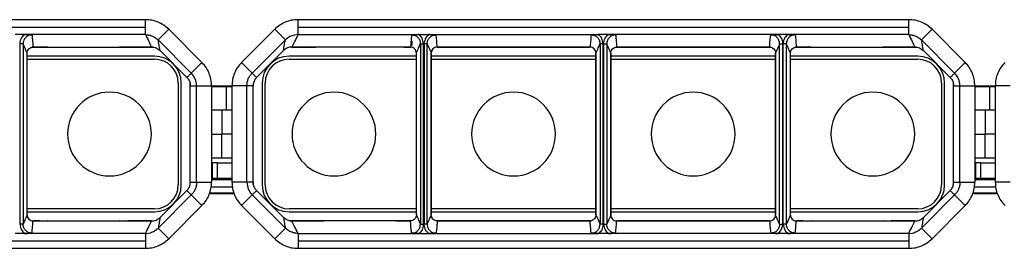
# Model space of a CAD drawing. Header units: millimetres. Extents: x -724 to 2929, y 427 to 799.
# Tile 27 of 48: x 327 to 491, y 761 to 799. Entities that reach past the tile are written whole.
import ezdxf

# ---------------------------------------------------------------- set-up
doc = ezdxf.new("R2010")
doc.units = ezdxf.units.MM

# ---------------------------------------------------------------- blocks, each defined once
blk = doc.blocks.new('Drawing View1')
at = {"color": 7, "linetype": 'Continuous', "lineweight": 25}
for p, q in [((373.07, 31.04), (271.06, 31.04)), ((271.06, 29.79), (373.07, 29.79)), ((373.07, 29.79), (373.07, 31.04)), ((373.07, 28.54), (373.07, 29.79)), ((500.57, 31.04), (398.56, 31.04)), ((398.56, 29.79), (398.56, 31.04)), ((398.56, 28.54), (398.56, 29.79)), ((398.56, 29.79), (500.57, 29.79)), ((500.57, 29.79), (500.57, 31.04)), ((500.57, 28.54), (500.57, 29.79)), ((352.83, 28.54), (351.3, 28.54)), ((373.07, 28.54), (352.83, 28.54)), ((375.19, 27.66), (376.96, 29.43)), ((376.96, 29.43), (382.5, 23.89)), ((394.67, 29.43), (389.13, 23.89)), ((396.44, 27.66), (394.67, 29.43)), ((397.97, 28.48), (397.73, 28.42)), ((398.56, 28.54), (397.97, 28.48)), ((398.56, 28.54), (418.8, 28.54)), ((418.8, 28.54), (420.33, 28.54)), ((420.33, 28.54), (448.8, 28.54)), ((450.33, 28.54), (448.8, 28.54)), ((478.8, 28.54), (450.33, 28.54)), ((480.33, 28.54), (478.8, 28.54)), ((500.57, 28.54), (480.33, 28.54)), ((502.69, 27.66), (504.46, 29.43)), ((504.46, 29.43), (510, 23.89)), ((352.12, -3.13), (352.12, 27.01)), ((352.62, 27.01), (352.12, 27.01)), ((352.62, 27.01), (352.62, -3.13)), ((356.73, 26.44), (354.17, 26.44)), ((354.3, 26.47), (355.4, 26.47)), ((354.3, 26.47), (355.4, 26.47)), ((354.3, 26.47), (354.3, 26.47)), ((355.4, 26.47), (355.4, 26.47)), ((356.73, 26.45), (356.73, 26.44)), ((356.75, 26.44), (368.76, 26.44)), ((368.78, 26.44), (368.82, 26.45)), ((374.37, 26.44), (368.79, 26.44)), ((370.12, 26.47), (374.09, 26.47)), ((370.12, 26.47), (374.09, 26.47)), ((370.12, 26.47), (370.12, 26.47)), ((374.09, 26.47), (374.09, 26.47)), ((380.73, 22.12), (375.19, 27.66)), ((390.9, 22.12), (396.44, 27.66)), ((402.84, 26.44), (397.26, 26.44)), ((397.54, 26.47), (401.51, 26.47)), ((401.51, 26.47), (397.54, 26.47)), ((397.54, 26.47), (397.54, 26.47)), ((401.51, 26.47), (401.51, 26.47)), ((414.87, 26.44), (402.86, 26.44)), ((414.9, 26.45), (414.9, 26.44)), ((417.46, 26.44), (414.9, 26.44)), ((416.23, 26.47), (417.32, 26.47)), ((417.32, 26.47), (416.23, 26.47)), ((416.23, 26.47), (416.23, 26.47)), ((417.32, 26.47), (417.32, 26.47)), ((417.56, 27.44), (417.56, 26.71)), ((419, 27.01), (419.5, 27.01)), ((419, 27.01), (419, -3.13)), ((419.5, -3.13), (419.5, 27.01)), ((419.62, 27.01), (419.62, -3.13)), ((420.12, 27.01), (419.62, 27.01)), ((420.12, -3.13), (420.12, 27.01)), ((447.46, 26.44), (421.67, 26.44)), ((421.8, 26.47), (447.32, 26.47)), ((447.32, 26.47), (421.8, 26.47)), ((421.8, 26.47), (421.8, 26.47)), ((439.56, 26.47), (439.56, 26.44)), ((447.32, 26.47), (447.32, 26.47)), ((449.5, 27.01), (449, 27.01)), ((449, 27.01), (449, -3.13)), ((449.5, -3.13), (449.5, 27.01)), ((449.62, -3.13), (449.62, 27.01)), ((449.62, 27.01), (450.12, 27.01)), ((450.12, 27.01), (450.12, -3.13)), ((477.46, 26.44), (451.67, 26.44)), ((451.8, 26.47), (477.32, 26.47)), ((451.8, 26.47), (477.32, 26.47)), ((451.8, 26.47), (451.8, 26.47)), ((459.56, 26.47), (459.56, 26.44)), ((460.36, 26.44), (460.36, 26.47)), ((462.92, 26.44), (462.92, 26.47)), ((477.32, 26.47), (477.32, 26.47)), ((479, 27.01), (479.5, 27.01)), ((479, -3.13), (479, 27.01)), ((479.5, 27.01), (479.5, -3.13)), ((479.62, -3.13), (479.62, 27.01)), ((480.12, 27.01), (479.62, 27.01)), ((480.12, 27.01), (480.12, -3.13)), ((484.23, 26.44), (481.67, 26.44)), ((481.8, 26.47), (482.9, 26.47)), ((481.8, 26.47), (482.9, 26.47)), ((481.8, 26.47), (481.8, 26.47)), ((482.9, 26.47), (482.9, 26.47)), ((484.23, 26.45), (484.23, 26.44)), ((484.25, 26.44), (496.26, 26.44)), ((496.28, 26.44), (496.32, 26.45)), ((501.87, 26.44), (496.29, 26.44)), ((497.62, 26.47), (501.59, 26.47)), ((497.62, 26.47), (501.59, 26.47)), ((497.62, 26.47), (497.62, 26.47)), ((501.59, 26.47), (501.59, 26.47)), ((508.23, 22.12), (502.69, 27.66)), ((353.31, -1.58), (353.31, 25.47)), ((374.56, 24.94), (353.31, 24.94)), ((375.51, 25.88), (379.99, 21.4)), ((375.51, 25.88), (379.99, 21.4)), ((375.51, 25.88), (375.51, 25.88)), ((391.64, 21.4), (396.12, 25.88)), ((396.12, 25.88), (391.64, 21.4)), ((396.12, 25.88), (396.12, 25.88)), ((418.32, 24.94), (397.06, 24.94)), ((418.32, -1.58), (418.32, 25.47)), ((420.8, 25.47), (420.81, 25.47)), ((420.81, 25.47), (420.81, -1.58)), ((420.81, 25.47), (420.81, 25.47)), ((420.81, -1.58), (420.81, 25.47)), ((448.32, 24.94), (420.81, 24.94)), ((448.32, -1.58), (448.32, 25.47)), ((448.32, 25.47), (448.32, 25.47)), ((448.32, 25.47), (448.32, -1.58)), ((450.81, -1.58), (450.81, 25.47)), ((450.81, 25.47), (450.81, 25.47)), ((450.81, 25.47), (450.81, -1.58)), ((478.32, 24.94), (450.81, 24.94)), ((478.32, 25.47), (478.32, -1.58)), ((478.32, 25.47), (478.32, 25.47)), ((478.32, 25.47), (478.32, 25.47)), ((478.32, -1.58), (478.32, 25.47)), ((480.81, -1.58), (480.81, 25.47)), ((502.06, 24.94), (480.81, 24.94)), ((503.01, 25.88), (507.49, 21.4)), ((503.01, 25.88), (507.49, 21.4)), ((503.01, 25.88), (503.01, 25.88)), ((353.31, 24.44), (374.56, 24.44)), ((380.73, 22.12), (382.5, 23.89)), ((390.9, 22.12), (389.13, 23.89)), ((397.06, 24.44), (418.32, 24.44)), ((420.81, 24.44), (448.32, 24.44)), ((450.81, 24.44), (478.32, 24.44)), ((480.81, 24.44), (502.06, 24.44)), ((508.23, 22.12), (510, 23.89)), ((379.99, 21.4), (379.99, 21.4)), ((380.73, 22.12), (380.73, 22.12)), ((390.9, 22.12), (390.9, 22.12)), ((391.64, 21.4), (391.64, 21.4)), ((507.49, 21.4), (507.49, 21.4)), ((508.23, 22.12), (508.23, 22.12)), ((378.56, 20.44), (378.56, 3.44)), ((379.06, 3.44), (379.06, 20.44)), ((380.56, 19.98), (380.56, 20.44)), ((380.56, 3.91), (380.56, 19.98)), ((381.61, 20), (384.11, 20)), ((381.61, 3.89), (381.61, 20)), ((381.61, 20), (381.61, 20)), ((384.11, 20), (384.11, 3.89)), ((386.51, 19.94), (384.11, 19.94)), ((386.54, 19.81), (384.11, 19.81)), ((386.54, 19.81), (386.51, 19.94)), ((387.52, 19.94), (386.51, 19.94)), ((386.54, 19.81), (386.54, 15.94)), ((387.52, 19.81), (386.54, 19.81)), ((390.02, 20), (387.52, 20)), ((387.52, 20), (387.52, 3.89)), ((390.02, 20), (390.02, 20)), ((390.02, 3.89), (390.02, 20)), ((391.06, 20.44), (391.06, 19.98)), ((391.06, 3.91), (391.06, 19.98)), ((392.56, 20.44), (392.56, 3.44)), ((393.06, 3.44), (393.06, 20.44)), ((506.06, 20.44), (506.06, 3.44)), ((506.56, 3.44), (506.56, 20.44)), ((508.06, 19.98), (508.06, 20.44)), ((508.06, 3.91), (508.06, 19.98)), ((509.11, 20), (511.61, 20)), ((509.11, 3.89), (509.11, 20)), ((509.11, 20), (509.11, 20)), ((511.61, 20), (511.61, 3.89)), ((514.01, 19.94), (511.61, 19.94)), ((514.04, 19.81), (511.61, 19.81)), ((514.04, 19.81), (514.01, 19.94)), ((515.02, 19.94), (514.01, 19.94)), ((514.04, 19.81), (514.04, 15.94)), ((515.02, 19.81), (514.04, 19.81)), ((517.52, 20), (515.02, 20)), ((515.02, 20), (515.02, 3.89)), ((385.81, 15.94), (384.11, 15.94)), ((385.81, 15.94), (385.81, 11.94)), ((387.52, 15.94), (385.81, 15.94)), ((513.31, 15.94), (511.61, 15.94)), ((513.31, 15.94), (513.31, 11.94)), ((515.02, 15.94), (513.31, 15.94)), ((384.11, 11.94), (385.81, 11.94)), ((385.81, 7.94), (385.81, 11.94)), ((387.52, 11.94), (385.81, 11.94)), ((511.61, 11.94), (513.31, 11.94)), ((515.02, 11.94), (513.31, 11.94)), ((513.31, 7.94), (513.31, 11.94)), ((384.11, 7.94), (385.81, 7.94)), ((384.28, 7.14), (384.11, 7.14)), ((384.28, 4.58), (384.28, 7.14)), ((385.03, 7.14), (384.28, 7.14)), ((385.03, 7.14), (385.03, 4.58)), ((385.03, 7.14), (387.52, 7.14)), ((385.81, 7.94), (387.52, 7.94)), ((511.61, 7.94), (513.31, 7.94)), ((511.78, 7.14), (511.61, 7.14)), ((511.78, 4.58), (511.78, 7.14)), ((512.53, 7.14), (511.78, 7.14)), ((512.53, 7.14), (512.53, 4.58)), ((512.53, 7.14), (515.02, 7.14)), ((513.31, 7.94), (515.02, 7.94)), ((380.56, 3.44), (380.56, 3.91)), ((381.61, 3.89), (384.11, 3.89)), ((381.61, 3.89), (381.61, 3.89)), ((384.11, 4.58), (384.28, 4.58)), ((384.11, 4.34), (387.52, 4.34)), ((384.28, 4.58), (385.03, 4.58)), ((385.03, 4.58), (386.39, 4.58)), ((386.39, 4.58), (387.52, 4.58)), ((390.02, 3.89), (387.52, 3.89)), ((390.02, 3.89), (390.02, 3.89)), ((391.06, 3.91), (391.06, 3.44)), ((508.06, 3.44), (508.06, 3.91)), ((509.11, 3.89), (511.61, 3.89)), ((509.11, 3.89), (509.11, 3.89)), ((511.61, 4.58), (511.78, 4.58)), ((511.61, 4.34), (515.02, 4.34)), ((511.78, 4.58), (512.53, 4.58)), ((512.53, 4.58), (513.89, 4.58)), ((513.89, 4.58), (515.02, 4.58)), ((517.52, 3.89), (515.02, 3.89)), ((380.73, 1.77), (375.19, -3.77)), ((379.99, 2.49), (375.51, -2)), ((375.51, -2), (379.99, 2.49)), ((379.99, 2.49), (379.99, 2.49)), ((380.73, 1.77), (382.5, 0)), ((380.73, 1.77), (380.73, 1.77)), ((383.81, 2.14), (384.01, 1.94)), ((383.81, 2.14), (387.81, 2.14)), ((384, 3.14), (387.62, 3.14)), ((387.61, 1.94), (384.01, 1.94)), ((387.61, 1.94), (387.81, 2.14)), ((390.9, 1.77), (389.13, 0)), ((390.9, 1.77), (390.9, 1.77)), ((390.9, 1.77), (396.44, -3.77)), ((396.12, -2), (391.64, 2.49)), ((396.12, -2), (391.64, 2.49)), ((391.64, 2.49), (391.64, 2.49)), ((508.23, 1.77), (502.69, -3.77)), ((507.49, 2.49), (503.01, -2)), ((503.01, -2), (507.49, 2.49)), ((507.49, 2.49), (507.49, 2.49)), ((508.23, 1.77), (510, 0)), ((508.23, 1.77), (508.23, 1.77)), ((511.31, 2.14), (511.51, 1.94)), ((511.31, 2.14), (515.31, 2.14)), ((511.5, 3.14), (515.12, 3.14)), ((515.11, 1.94), (511.51, 1.94)), ((515.11, 1.94), (515.31, 2.14)), ((374.56, -0.56), (353.31, -0.56)), ((353.31, -1.06), (374.56, -1.06)), ((376.96, -5.54), (382.5, 0)), ((394.67, -5.54), (389.13, 0)), ((418.32, -0.56), (397.06, -0.56)), ((397.06, -1.06), (418.32, -1.06)), ((420.8, -1.58), (420.81, -1.58)), ((448.32, -0.56), (420.81, -0.56)), ((420.81, -1.06), (448.32, -1.06)), ((420.81, -1.58), (420.81, -1.58)), ((448.32, -1.58), (448.32, -1.58)), ((478.32, -0.56), (450.81, -0.56)), ((450.81, -1.06), (478.32, -1.06)), ((450.81, -1.58), (450.81, -1.58)), ((478.32, -1.58), (478.32, -1.58)), ((478.32, -1.58), (478.32, -1.58)), ((502.06, -0.56), (480.81, -0.56)), ((480.81, -1.06), (502.06, -1.06)), ((504.46, -5.54), (510, 0)), ((352.62, -3.13), (352.12, -3.13)), ((354.17, -2.56), (356.73, -2.56)), ((355.4, -2.58), (354.3, -2.58)), ((354.3, -2.58), (355.4, -2.58)), ((354.3, -2.58), (354.3, -2.58)), ((355.4, -2.58), (355.4, -2.58)), ((356.73, -2.56), (356.73, -2.56)), ((356.75, -2.56), (368.76, -2.56)), ((368.79, -2.56), (374.37, -2.56)), ((374.09, -2.58), (370.12, -2.58)), ((370.12, -2.58), (374.09, -2.58)), ((370.12, -2.58), (370.12, -2.58)), ((374.09, -2.58), (374.09, -2.58)), ((375.51, -2), (375.51, -2)), ((396.12, -2), (396.12, -2)), ((397.26, -2.56), (402.84, -2.56)), ((401.51, -2.58), (397.54, -2.58)), ((401.51, -2.58), (397.54, -2.58)), ((397.54, -2.58), (397.54, -2.58)), ((401.51, -2.58), (401.51, -2.58)), ((402.85, -2.56), (402.81, -2.56)), ((414.87, -2.56), (402.86, -2.56)), ((414.9, -2.56), (414.9, -2.56)), ((414.9, -2.56), (417.46, -2.56)), ((417.32, -2.58), (416.23, -2.58)), ((417.32, -2.58), (416.23, -2.58)), ((416.23, -2.58), (416.23, -2.58)), ((417.32, -2.58), (417.32, -2.58)), ((419, -3.13), (419.5, -3.13)), ((420.12, -3.13), (419.62, -3.13)), ((421.67, -2.56), (447.46, -2.56)), ((447.32, -2.58), (421.8, -2.58)), ((447.32, -2.58), (421.8, -2.58)), ((421.8, -2.58), (421.8, -2.58)), ((439.56, -2.56), (439.56, -2.58)), ((447.32, -2.58), (447.32, -2.58)), ((449.5, -3.13), (449, -3.13)), ((449.62, -3.13), (450.12, -3.13)), ((451.67, -2.56), (477.46, -2.56)), ((477.32, -2.58), (451.8, -2.58)), ((451.8, -2.58), (477.32, -2.58)), ((451.8, -2.58), (451.8, -2.58)), ((459.56, -2.56), (459.56, -2.58)), ((477.32, -2.58), (477.32, -2.58)), ((479, -3.13), (479.5, -3.13)), ((480.12, -3.13), (479.62, -3.13)), ((481.67, -2.56), (484.23, -2.56)), ((482.9, -2.58), (481.8, -2.58)), ((481.8, -2.58), (482.9, -2.58)), ((481.8, -2.58), (481.8, -2.58)), ((482.9, -2.58), (482.9, -2.58)), ((484.23, -2.56), (484.23, -2.56)), ((484.25, -2.56), (496.26, -2.56)), ((496.29, -2.56), (501.87, -2.56)), ((501.59, -2.58), (497.62, -2.58)), ((497.62, -2.58), (501.59, -2.58)), ((497.62, -2.58), (497.62, -2.58)), ((501.59, -2.58), (501.59, -2.58)), ((503.01, -2), (503.01, -2)), ((352.83, -4.65), (351.3, -4.65)), ((373.07, -4.65), (352.83, -4.65)), ((373.07, -4.65), (373.66, -4.6)), ((373.07, -4.65), (373.07, -5.9)), ((373.66, -4.6), (373.9, -4.54)), ((375.19, -3.77), (376.96, -5.54)), ((396.44, -3.77), (394.67, -5.54)), ((398.56, -4.65), (398.56, -5.9)), ((398.56, -4.65), (418.8, -4.65)), ((418.8, -4.65), (420.33, -4.65)), ((420.33, -4.65), (448.8, -4.65)), ((450.33, -4.65), (448.8, -4.65)), ((478.8, -4.65), (450.33, -4.65)), ((480.33, -4.65), (478.8, -4.65)), ((500.57, -4.65), (480.33, -4.65)), ((500.57, -4.65), (501.16, -4.6)), ((500.57, -4.65), (500.57, -5.9)), ((501.16, -4.6), (501.4, -4.54)), ((502.69, -3.77), (504.46, -5.54)), ((271.06, -5.9), (373.07, -5.9)), ((373.07, -5.9), (373.07, -7.15)), ((398.56, -5.9), (500.57, -5.9)), ((398.56, -5.9), (398.56, -7.15)), ((500.57, -5.9), (500.57, -7.15)), ((271.06, -7.15), (373.07, -7.15)), ((398.56, -7.15), (500.57, -7.15))]:
    blk.add_line(p, q, dxfattribs=at)
for centre, radius, start, end in [((374.56, 20.44), 4.5, 0, 90), ((397.06, 20.44), 4.5, 90, 180), ((502.06, 20.44), 4.5, 0, 90), ((374.56, 20.44), 4, 0, 90), ((397.06, 20.44), 4, 90, 180), ((502.06, 20.44), 4, 0, 90), ((367.06, 11.94), 7, 90, 270), ((367.06, 11.94), 7, 270, 90), ((404.56, 11.94), 7, 90, 270), ((404.56, 11.94), 7, 270, 90), ((434.56, 11.94), 7, 90, 270), ((434.56, 11.94), 7, 270, 90), ((464.56, 11.94), 7, 90, 270), ((464.56, 11.94), 7, 270, 90), ((494.56, 11.94), 7, 90, 270), ((494.56, 11.94), 7, 270, 90), ((374.56, 3.44), 4.5, 270, 0), ((374.56, 3.44), 4, 270, 0), ((397.06, 3.44), 4.5, 180, 270), ((397.06, 3.44), 4, 180, 270), ((502.06, 3.44), 4.5, 270, 0), ((502.06, 3.44), 4, 270, 0)]:
    blk.add_arc(centre, radius, start, end, dxfattribs=at)
for points, knots in [([(376.96, 29.43), (376.69, 29.67), (376.15, 30.15), (375.19, 30.65), (374.15, 30.98), (373.43, 31.02), (373.07, 31.04)], [0, 0, 0, 0, 0.249397, 0.499578, 0.748601, 1, 1, 1, 1]), ([(398.56, 31.04), (398.2, 31.02), (397.47, 30.98), (396.44, 30.65), (395.48, 30.15), (394.94, 29.67), (394.67, 29.43)], [0, 0, 0, 0, 0.251399, 0.500422, 0.750603, 1, 1, 1, 1]), ([(504.46, 29.43), (504.19, 29.67), (503.65, 30.15), (502.69, 30.65), (501.65, 30.98), (500.93, 31.02), (500.57, 31.04)], [0, 0, 0, 0, 0.249397, 0.499578, 0.748601, 1, 1, 1, 1]), ([(352.12, 27.01), (352.17, 27.34), (352.24, 27.93), (352.65, 28.35), (352.83, 28.54)], [0, 0, 0, 0, 0.558502, 1, 1, 1, 1]), ([(354.12, 28.51), (353.93, 28.49), (353.53, 28.45), (353.04, 28.1), (352.69, 27.6), (352.65, 27.21), (352.62, 27.01)], [0, 0, 0, 0, 0.2502947, 0.499953, 0.7498118, 1, 1, 1, 1]), ([(352.83, 28.54), (353.06, 28.54), (353.52, 28.53), (353.92, 28.52), (354.12, 28.51)], [0, 0, 0, 0, 0.49952, 1, 1, 1, 1]), ([(354.12, 28.51), (354.15, 28.13), (354.2, 27.45), (354.27, 26.77), (354.3, 26.47)], [0, 0, 0, 0, 0.5600044, 1, 1, 1, 1]), ([(373.07, 28.54), (373.17, 28.54), (373.37, 28.53), (373.56, 28.5), (373.66, 28.48)], [0, 0, 0, 0, 0.501386, 1, 1, 1, 1]), ([(373.07, 28.54), (373.27, 28.15), (373.61, 27.46), (373.95, 26.77), (374.09, 26.47)], [0, 0, 0, 0, 0.560002, 1, 1, 1, 1]), ([(373.66, 28.48), (373.71, 28.47), (373.79, 28.45), (373.86, 28.43), (373.9, 28.42)], [0, 0, 0, 0, 0.583867, 1, 1, 1, 1]), ([(373.9, 28.42), (374.14, 28.34), (374.62, 28.16), (375, 27.83), (375.19, 27.66)], [0, 0, 0, 0, 0.498624, 1, 1, 1, 1]), ([(397.73, 28.42), (397.49, 28.34), (397.01, 28.16), (396.63, 27.83), (396.44, 27.66)], [0, 0, 0, 0, 0.498624, 1, 1, 1, 1]), ([(398.56, 28.54), (398.36, 28.15), (398.02, 27.46), (397.68, 26.77), (397.54, 26.47)], [0, 0, 0, 0, 0.560002, 1, 1, 1, 1]), ([(417.51, 28.51), (417.48, 28.13), (417.43, 27.45), (417.36, 26.77), (417.32, 26.47)], [0, 0, 0, 0, 0.5600044, 1, 1, 1, 1]), ([(418.8, 28.54), (418.57, 28.54), (418.11, 28.53), (417.71, 28.52), (417.51, 28.51)], [0, 0, 0, 0, 0.49952, 1, 1, 1, 1]), ([(417.51, 28.51), (417.7, 28.49), (418.1, 28.45), (418.59, 28.1), (418.94, 27.6), (418.98, 27.21), (419, 27.01)], [0, 0, 0, 0, 0.250295, 0.499953, 0.749812, 1, 1, 1, 1]), ([(419.5, 27.01), (419.46, 27.34), (419.39, 27.93), (418.98, 28.35), (418.8, 28.54)], [0, 0, 0, 0, 0.558502, 1, 1, 1, 1]), ([(420.33, 28.54), (420.11, 28.29), (419.71, 27.86), (419.65, 27.27), (419.62, 27.01)], [0, 0, 0, 0, 0.559408, 1, 1, 1, 1]), ([(420.12, 27.01), (420.15, 27.21), (420.19, 27.6), (420.54, 28.1), (421.03, 28.45), (421.43, 28.49), (421.62, 28.51)], [0, 0, 0, 0, 0.2501882, 0.500047, 0.7497053, 1, 1, 1, 1]), ([(421.62, 28.51), (421.42, 28.52), (421.02, 28.53), (420.56, 28.54), (420.33, 28.54)], [0, 0, 0, 0, 0.4997069, 1, 1, 1, 1]), ([(421.8, 26.47), (421.78, 26.85), (421.73, 27.53), (421.66, 28.21), (421.62, 28.51)], [0, 0, 0, 0, 0.560004, 1, 1, 1, 1]), ([(447.51, 28.51), (447.48, 28.13), (447.43, 27.45), (447.36, 26.77), (447.32, 26.47)], [0, 0, 0, 0, 0.560004, 1, 1, 1, 1]), ([(448.8, 28.54), (448.57, 28.54), (448.11, 28.53), (447.71, 28.52), (447.51, 28.51)], [0, 0, 0, 0, 0.49952, 1, 1, 1, 1]), ([(447.51, 28.51), (447.7, 28.49), (448.1, 28.45), (448.59, 28.1), (448.94, 27.6), (448.98, 27.21), (449, 27.01)], [0, 0, 0, 0, 0.250295, 0.499953, 0.749812, 1, 1, 1, 1]), ([(449.5, 27.01), (449.46, 27.34), (449.39, 27.93), (448.98, 28.35), (448.8, 28.54)], [0, 0, 0, 0, 0.558502, 1, 1, 1, 1]), ([(449.62, 27.01), (449.67, 27.34), (449.74, 27.93), (450.15, 28.35), (450.33, 28.54)], [0, 0, 0, 0, 0.558502, 1, 1, 1, 1]), ([(451.62, 28.51), (451.43, 28.49), (451.03, 28.45), (450.54, 28.1), (450.19, 27.6), (450.15, 27.21), (450.12, 27.01)], [0, 0, 0, 0, 0.250295, 0.499953, 0.749812, 1, 1, 1, 1]), ([(450.33, 28.54), (450.56, 28.54), (451.02, 28.53), (451.42, 28.52), (451.62, 28.51)], [0, 0, 0, 0, 0.4995203, 1, 1, 1, 1]), ([(451.62, 28.51), (451.65, 28.13), (451.7, 27.45), (451.77, 26.77), (451.8, 26.47)], [0, 0, 0, 0, 0.560004, 1, 1, 1, 1]), ([(477.32, 26.47), (477.35, 26.85), (477.4, 27.53), (477.47, 28.21), (477.51, 28.51)], [0, 0, 0, 0, 0.560004, 1, 1, 1, 1]), ([(477.51, 28.51), (477.71, 28.52), (478.11, 28.53), (478.57, 28.54), (478.8, 28.54)], [0, 0, 0, 0, 0.499707, 1, 1, 1, 1]), ([(479, 27.01), (478.98, 27.21), (478.94, 27.6), (478.59, 28.1), (478.1, 28.45), (477.7, 28.49), (477.51, 28.51)], [0, 0, 0, 0, 0.250188, 0.500047, 0.749705, 1, 1, 1, 1]), ([(478.8, 28.54), (479.02, 28.29), (479.42, 27.86), (479.48, 27.27), (479.5, 27.01)], [0, 0, 0, 0, 0.5594084, 1, 1, 1, 1]), ([(479.62, 27.01), (479.67, 27.34), (479.74, 27.93), (480.15, 28.35), (480.33, 28.54)], [0, 0, 0, 0, 0.558502, 1, 1, 1, 1]), ([(481.62, 28.51), (481.43, 28.49), (481.03, 28.45), (480.54, 28.1), (480.19, 27.6), (480.15, 27.21), (480.12, 27.01)], [0, 0, 0, 0, 0.250295, 0.499953, 0.749812, 1, 1, 1, 1]), ([(480.33, 28.54), (480.56, 28.54), (481.02, 28.53), (481.42, 28.52), (481.62, 28.51)], [0, 0, 0, 0, 0.49952, 1, 1, 1, 1]), ([(481.62, 28.51), (481.65, 28.13), (481.7, 27.45), (481.77, 26.77), (481.8, 26.47)], [0, 0, 0, 0, 0.5600044, 1, 1, 1, 1]), ([(500.57, 28.54), (500.67, 28.54), (500.87, 28.53), (501.06, 28.5), (501.16, 28.48)], [0, 0, 0, 0, 0.501386, 1, 1, 1, 1]), ([(500.57, 28.54), (500.77, 28.15), (501.11, 27.46), (501.45, 26.77), (501.59, 26.47)], [0, 0, 0, 0, 0.560002, 1, 1, 1, 1]), ([(501.16, 28.48), (501.21, 28.47), (501.29, 28.45), (501.36, 28.43), (501.4, 28.42)], [0, 0, 0, 0, 0.583867, 1, 1, 1, 1]), ([(501.4, 28.42), (501.64, 28.34), (502.12, 28.16), (502.5, 27.83), (502.69, 27.66)], [0, 0, 0, 0, 0.498624, 1, 1, 1, 1]), ([(353.31, 25.47), (353.18, 25.75), (352.95, 26.25), (352.72, 26.78), (352.62, 27.01)], [0, 0, 0, 0, 0.560004, 1, 1, 1, 1]), ([(353.31, 25.47), (353.32, 25.6), (353.35, 25.86), (353.58, 26.19), (353.91, 26.43), (354.17, 26.46), (354.3, 26.47)], [0, 0, 0, 0, 0.250388, 0.5003811, 0.75012, 1, 1, 1, 1]), ([(355.4, 26.47), (355.68, 26.47), (356.18, 26.47), (356.58, 26.45), (356.75, 26.44)], [0, 0, 0, 0, 0.559913, 1, 1, 1, 1]), ([(356.75, 26.44), (356.75, 26.44), (356.75, 26.44), (356.74, 26.44), (356.73, 26.44), (356.73, 26.44), (356.73, 26.44)], [0, 0, 0, 0, 0.2881099, 0.5310443, 0.7569593, 1, 1, 1, 1]), ([(368.76, 26.44), (368.99, 26.45), (369.4, 26.47), (369.9, 26.47), (370.12, 26.47)], [0, 0, 0, 0, 0.5600788, 1, 1, 1, 1]), ([(368.78, 26.44), (368.78, 26.44), (368.78, 26.44), (368.77, 26.44), (368.77, 26.44), (368.76, 26.44)], [0, 0, 0, 0, 0.274897, 0.553133, 1, 1, 1, 1]), ([(374.09, 26.47), (374.22, 26.46), (374.49, 26.45), (374.86, 26.33), (375.21, 26.15), (375.41, 25.97), (375.51, 25.88)], [0, 0, 0, 0, 0.2509532, 0.499917, 0.7502248, 1, 1, 1, 1]), ([(375.19, 27.66), (375.19, 27.66), (375.19, 27.66), (375.19, 27.66), (375.19, 27.66)], [0, 0, 0, 0, 0.56, 1, 1, 1, 1]), ([(375.51, 25.88), (375.45, 26.21), (375.36, 26.79), (375.24, 27.39), (375.19, 27.66)], [0, 0, 0, 0, 0.560004, 1, 1, 1, 1]), ([(396.12, 25.88), (396.17, 26.21), (396.27, 26.79), (396.38, 27.39), (396.44, 27.66)], [0, 0, 0, 0, 0.560004, 1, 1, 1, 1]), ([(397.54, 26.47), (397.41, 26.46), (397.14, 26.45), (396.77, 26.33), (396.42, 26.15), (396.22, 25.97), (396.12, 25.88)], [0, 0, 0, 0, 0.250953, 0.499917, 0.750225, 1, 1, 1, 1]), ([(396.44, 27.66), (396.44, 27.66), (396.44, 27.66), (396.44, 27.66), (396.44, 27.66)], [0, 0, 0, 0, 0.56, 1, 1, 1, 1]), ([(402.86, 26.44), (402.64, 26.45), (402.23, 26.47), (401.73, 26.47), (401.51, 26.47)], [0, 0, 0, 0, 0.560079, 1, 1, 1, 1]), ([(402.85, 26.44), (402.85, 26.44), (402.85, 26.44), (402.86, 26.44), (402.86, 26.44), (402.86, 26.44)], [0, 0, 0, 0, 0.274897, 0.553133, 1, 1, 1, 1]), ([(416.23, 26.47), (415.95, 26.47), (415.45, 26.47), (415.05, 26.45), (414.87, 26.44)], [0, 0, 0, 0, 0.5599131, 1, 1, 1, 1]), ([(414.87, 26.44), (414.88, 26.44), (414.88, 26.44), (414.89, 26.44), (414.89, 26.44), (414.9, 26.44), (414.9, 26.44)], [0, 0, 0, 0, 0.28811, 0.531044, 0.756959, 1, 1, 1, 1]), ([(418.32, 25.47), (418.31, 25.6), (418.28, 25.86), (418.05, 26.19), (417.72, 26.43), (417.46, 26.46), (417.32, 26.47)], [0, 0, 0, 0, 0.250388, 0.500381, 0.75012, 1, 1, 1, 1]), ([(418.32, 25.47), (418.45, 25.75), (418.68, 26.25), (418.9, 26.78), (419, 27.01)], [0, 0, 0, 0, 0.560004, 1, 1, 1, 1]), ([(420.12, 27.01), (420.25, 26.73), (420.48, 26.23), (420.71, 25.7), (420.81, 25.47)], [0, 0, 0, 0, 0.560005, 1, 1, 1, 1]), ([(421.8, 26.47), (421.67, 26.46), (421.41, 26.43), (421.08, 26.19), (420.85, 25.86), (420.82, 25.6), (420.81, 25.47)], [0, 0, 0, 0, 0.250419, 0.499979, 0.749793, 1, 1, 1, 1]), ([(448.32, 25.47), (448.31, 25.6), (448.28, 25.86), (448.05, 26.19), (447.72, 26.43), (447.46, 26.46), (447.32, 26.47)], [0, 0, 0, 0, 0.250769, 0.500473, 0.750141, 1, 1, 1, 1]), ([(448.32, 25.47), (448.45, 25.75), (448.68, 26.25), (448.9, 26.78), (449, 27.01)], [0, 0, 0, 0, 0.560004, 1, 1, 1, 1]), ([(450.81, 25.47), (450.68, 25.75), (450.45, 26.25), (450.22, 26.78), (450.12, 27.01)], [0, 0, 0, 0, 0.560004, 1, 1, 1, 1]), ([(450.81, 25.47), (450.82, 25.6), (450.85, 25.86), (451.08, 26.19), (451.41, 26.43), (451.67, 26.46), (451.8, 26.47)], [0, 0, 0, 0, 0.250769, 0.500473, 0.750141, 1, 1, 1, 1]), ([(477.32, 26.47), (477.46, 26.46), (477.72, 26.43), (478.05, 26.19), (478.28, 25.86), (478.31, 25.6), (478.32, 25.47)], [0, 0, 0, 0, 0.250419, 0.499979, 0.749793, 1, 1, 1, 1]), ([(479, 27.01), (478.88, 26.73), (478.65, 26.23), (478.42, 25.7), (478.32, 25.47)], [0, 0, 0, 0, 0.560005, 1, 1, 1, 1]), ([(480.81, 25.47), (480.68, 25.75), (480.45, 26.25), (480.22, 26.78), (480.12, 27.01)], [0, 0, 0, 0, 0.560004, 1, 1, 1, 1]), ([(480.81, 25.47), (480.82, 25.6), (480.85, 25.86), (481.08, 26.19), (481.41, 26.43), (481.67, 26.46), (481.8, 26.47)], [0, 0, 0, 0, 0.250388, 0.500381, 0.75012, 1, 1, 1, 1]), ([(482.9, 26.47), (483.18, 26.47), (483.68, 26.47), (484.08, 26.45), (484.25, 26.44)], [0, 0, 0, 0, 0.559913, 1, 1, 1, 1]), ([(484.25, 26.44), (484.25, 26.44), (484.25, 26.44), (484.24, 26.44), (484.23, 26.44), (484.23, 26.44), (484.23, 26.44)], [0, 0, 0, 0, 0.28811, 0.531044, 0.756959, 1, 1, 1, 1]), ([(496.26, 26.44), (496.49, 26.45), (496.9, 26.47), (497.4, 26.47), (497.62, 26.47)], [0, 0, 0, 0, 0.5600788, 1, 1, 1, 1]), ([(496.28, 26.44), (496.28, 26.44), (496.28, 26.44), (496.27, 26.44), (496.27, 26.44), (496.26, 26.44)], [0, 0, 0, 0, 0.274897, 0.553133, 1, 1, 1, 1]), ([(501.59, 26.47), (501.72, 26.46), (501.99, 26.45), (502.36, 26.33), (502.71, 26.15), (502.91, 25.97), (503.01, 25.88)], [0, 0, 0, 0, 0.250953, 0.499917, 0.750225, 1, 1, 1, 1]), ([(502.69, 27.66), (502.69, 27.66), (502.69, 27.66), (502.69, 27.66), (502.69, 27.66)], [0, 0, 0, 0, 0.56, 1, 1, 1, 1]), ([(503.01, 25.88), (502.95, 26.21), (502.86, 26.79), (502.74, 27.39), (502.69, 27.66)], [0, 0, 0, 0, 0.560004, 1, 1, 1, 1]), ([(384.11, 20), (384.09, 20.36), (384.05, 21.08), (383.72, 22.11), (383.22, 23.08), (382.74, 23.62), (382.5, 23.89)], [0, 0, 0, 0, 0.2495257, 0.4997514, 0.7487377, 1, 1, 1, 1]), ([(389.13, 23.89), (388.89, 23.62), (388.41, 23.08), (387.91, 22.11), (387.58, 21.08), (387.54, 20.36), (387.52, 20)], [0, 0, 0, 0, 0.251262, 0.500249, 0.750474, 1, 1, 1, 1]), ([(511.61, 20), (511.59, 20.36), (511.55, 21.08), (511.22, 22.11), (510.72, 23.08), (510.24, 23.62), (510, 23.89)], [0, 0, 0, 0, 0.249526, 0.499751, 0.748738, 1, 1, 1, 1]), ([(516.63, 23.89), (516.39, 23.62), (515.91, 23.08), (515.41, 22.11), (515.08, 21.08), (515.04, 20.36), (515.02, 20)], [0, 0, 0, 0, 0.251262, 0.500249, 0.750474, 1, 1, 1, 1]), ([(380.73, 22.12), (380.6, 21.98), (380.36, 21.73), (380.1, 21.5), (379.99, 21.4)], [0, 0, 0, 0, 0.560002, 1, 1, 1, 1]), ([(379.99, 21.4), (380.13, 21.24), (380.4, 20.92), (380.5, 20.51), (380.55, 20.31)], [0, 0, 0, 0, 0.500652, 1, 1, 1, 1]), ([(390.02, 20), (390.03, 20.19), (390.05, 20.59), (390.23, 21.15), (390.5, 21.68), (390.76, 21.97), (390.9, 22.12)], [0, 0, 0, 0, 0.249531, 0.499751, 0.748733, 1, 1, 1, 1]), ([(390.9, 22.12), (391.03, 21.98), (391.27, 21.73), (391.53, 21.5), (391.64, 21.4)], [0, 0, 0, 0, 0.560002, 1, 1, 1, 1]), ([(391.64, 21.4), (391.5, 21.24), (391.23, 20.92), (391.13, 20.51), (391.08, 20.31)], [0, 0, 0, 0, 0.5006515, 1, 1, 1, 1]), ([(508.23, 22.12), (508.1, 21.98), (507.86, 21.73), (507.6, 21.5), (507.49, 21.4)], [0, 0, 0, 0, 0.560002, 1, 1, 1, 1]), ([(507.49, 21.4), (507.63, 21.24), (507.9, 20.92), (508, 20.51), (508.05, 20.31)], [0, 0, 0, 0, 0.500652, 1, 1, 1, 1]), ([(380.55, 20.31), (380.55, 20.27), (380.56, 20.21), (380.56, 20.09), (380.56, 20.02), (380.56, 19.99), (380.56, 19.98)], [0, 0, 0, 0, 0.6574429, 0.8577434, 0.9334725, 1, 1, 1, 1]), ([(380.56, 19.98), (380.76, 19.98), (381.11, 19.97), (381.46, 19.99), (381.61, 20)], [0, 0, 0, 0, 0.560003, 1, 1, 1, 1]), ([(391.06, 19.98), (390.87, 19.98), (390.52, 19.97), (390.17, 19.99), (390.02, 20)], [0, 0, 0, 0, 0.560003, 1, 1, 1, 1]), ([(391.08, 20.31), (391.07, 20.27), (391.07, 20.21), (391.07, 20.09), (391.06, 20.02), (391.06, 19.99), (391.06, 19.98)], [0, 0, 0, 0, 0.657443, 0.857743, 0.933473, 1, 1, 1, 1]), ([(508.05, 20.31), (508.05, 20.27), (508.06, 20.21), (508.06, 20.09), (508.06, 20.02), (508.06, 19.99), (508.06, 19.98)], [0, 0, 0, 0, 0.657443, 0.857743, 0.933473, 1, 1, 1, 1]), ([(508.06, 19.98), (508.26, 19.98), (508.61, 19.97), (508.96, 19.99), (509.11, 20)], [0, 0, 0, 0, 0.560003, 1, 1, 1, 1]), ([(379.99, 2.49), (380.13, 2.65), (380.4, 2.97), (380.5, 3.37), (380.55, 3.57)], [0, 0, 0, 0, 0.500652, 1, 1, 1, 1]), ([(380.55, 3.57), (380.55, 3.62), (380.56, 3.68), (380.56, 3.8), (380.56, 3.86), (380.56, 3.89), (380.56, 3.91)], [0, 0, 0, 0, 0.657443, 0.857743, 0.933473, 1, 1, 1, 1]), ([(380.56, 3.91), (380.76, 3.91), (381.11, 3.91), (381.46, 3.9), (381.61, 3.89)], [0, 0, 0, 0, 0.560003, 1, 1, 1, 1]), ([(381.61, 3.89), (381.6, 3.69), (381.58, 3.3), (381.4, 2.73), (381.13, 2.21), (380.87, 1.91), (380.73, 1.77)], [0, 0, 0, 0, 0.249531, 0.499751, 0.748733, 1, 1, 1, 1]), ([(382.5, 0), (382.74, 0.27), (383.22, 0.81), (383.72, 1.77), (384.05, 2.81), (384.09, 3.53), (384.11, 3.89)], [0, 0, 0, 0, 0.251262, 0.500249, 0.750474, 1, 1, 1, 1]), ([(387.52, 3.89), (387.54, 3.53), (387.58, 2.81), (387.91, 1.77), (388.41, 0.81), (388.89, 0.27), (389.13, 0)], [0, 0, 0, 0, 0.249526, 0.499751, 0.748738, 1, 1, 1, 1]), ([(391.06, 3.91), (390.87, 3.91), (390.52, 3.91), (390.17, 3.9), (390.02, 3.89)], [0, 0, 0, 0, 0.560003, 1, 1, 1, 1]), ([(391.08, 3.57), (391.07, 3.62), (391.07, 3.68), (391.07, 3.8), (391.06, 3.86), (391.06, 3.89), (391.06, 3.91)], [0, 0, 0, 0, 0.657443, 0.857743, 0.933473, 1, 1, 1, 1]), ([(391.64, 2.49), (391.5, 2.65), (391.23, 2.97), (391.13, 3.37), (391.08, 3.57)], [0, 0, 0, 0, 0.500652, 1, 1, 1, 1]), ([(507.49, 2.49), (507.63, 2.65), (507.9, 2.97), (508, 3.37), (508.05, 3.57)], [0, 0, 0, 0, 0.500652, 1, 1, 1, 1]), ([(508.05, 3.57), (508.05, 3.62), (508.06, 3.68), (508.06, 3.8), (508.06, 3.86), (508.06, 3.89), (508.06, 3.91)], [0, 0, 0, 0, 0.657443, 0.857743, 0.933473, 1, 1, 1, 1]), ([(508.06, 3.91), (508.26, 3.91), (508.61, 3.91), (508.96, 3.9), (509.11, 3.89)], [0, 0, 0, 0, 0.560003, 1, 1, 1, 1]), ([(509.11, 3.89), (509.1, 3.69), (509.08, 3.3), (508.9, 2.73), (508.63, 2.21), (508.37, 1.91), (508.23, 1.77)], [0, 0, 0, 0, 0.249531, 0.499751, 0.748733, 1, 1, 1, 1]), ([(510, 0), (510.24, 0.27), (510.72, 0.81), (511.22, 1.77), (511.55, 2.81), (511.59, 3.53), (511.61, 3.89)], [0, 0, 0, 0, 0.251262, 0.500249, 0.750474, 1, 1, 1, 1]), ([(515.02, 3.89), (515.04, 3.53), (515.08, 2.81), (515.41, 1.77), (515.91, 0.81), (516.39, 0.27), (516.63, 0)], [0, 0, 0, 0, 0.249526, 0.499751, 0.748738, 1, 1, 1, 1]), ([(380.73, 1.77), (380.6, 1.91), (380.36, 2.15), (380.1, 2.38), (379.99, 2.49)], [0, 0, 0, 0, 0.560002, 1, 1, 1, 1]), ([(390.9, 1.77), (391.03, 1.91), (391.27, 2.15), (391.53, 2.38), (391.64, 2.49)], [0, 0, 0, 0, 0.560002, 1, 1, 1, 1]), ([(508.23, 1.77), (508.1, 1.91), (507.86, 2.15), (507.6, 2.38), (507.49, 2.49)], [0, 0, 0, 0, 0.560002, 1, 1, 1, 1]), ([(353.31, -1.58), (353.18, -1.86), (352.95, -2.37), (352.72, -2.9), (352.62, -3.13)], [0, 0, 0, 0, 0.560004, 1, 1, 1, 1]), ([(353.31, -1.58), (353.32, -1.71), (353.35, -1.98), (353.58, -2.31), (353.91, -2.54), (354.17, -2.57), (354.3, -2.58)], [0, 0, 0, 0, 0.250388, 0.500381, 0.75012, 1, 1, 1, 1]), ([(418.32, -1.58), (418.31, -1.71), (418.28, -1.98), (418.05, -2.31), (417.72, -2.54), (417.46, -2.57), (417.32, -2.58)], [0, 0, 0, 0, 0.250388, 0.500381, 0.75012, 1, 1, 1, 1]), ([(418.32, -1.58), (418.45, -1.86), (418.68, -2.37), (418.9, -2.9), (419, -3.13)], [0, 0, 0, 0, 0.560004, 1, 1, 1, 1]), ([(420.12, -3.13), (420.25, -2.85), (420.48, -2.35), (420.71, -1.82), (420.81, -1.58)], [0, 0, 0, 0, 0.560005, 1, 1, 1, 1]), ([(421.8, -2.58), (421.67, -2.57), (421.41, -2.54), (421.08, -2.31), (420.85, -1.98), (420.82, -1.71), (420.81, -1.58)], [0, 0, 0, 0, 0.250419, 0.499979, 0.749793, 1, 1, 1, 1]), ([(448.32, -1.58), (448.31, -1.71), (448.28, -1.98), (448.05, -2.31), (447.72, -2.54), (447.46, -2.57), (447.32, -2.58)], [0, 0, 0, 0, 0.250769, 0.500473, 0.750141, 1, 1, 1, 1]), ([(448.32, -1.58), (448.45, -1.86), (448.68, -2.37), (448.9, -2.9), (449, -3.13)], [0, 0, 0, 0, 0.560004, 1, 1, 1, 1]), ([(450.81, -1.58), (450.68, -1.86), (450.45, -2.37), (450.22, -2.9), (450.12, -3.13)], [0, 0, 0, 0, 0.560004, 1, 1, 1, 1]), ([(450.81, -1.58), (450.82, -1.71), (450.85, -1.98), (451.08, -2.31), (451.41, -2.54), (451.67, -2.57), (451.8, -2.58)], [0, 0, 0, 0, 0.250769, 0.500473, 0.750141, 1, 1, 1, 1]), ([(477.32, -2.58), (477.46, -2.57), (477.72, -2.54), (478.05, -2.31), (478.28, -1.98), (478.31, -1.71), (478.32, -1.58)], [0, 0, 0, 0, 0.250419, 0.499979, 0.749793, 1, 1, 1, 1]), ([(479, -3.13), (478.88, -2.85), (478.65, -2.35), (478.42, -1.82), (478.32, -1.58)], [0, 0, 0, 0, 0.560005, 1, 1, 1, 1]), ([(480.81, -1.58), (480.68, -1.86), (480.45, -2.37), (480.22, -2.9), (480.12, -3.13)], [0, 0, 0, 0, 0.560004, 1, 1, 1, 1]), ([(480.81, -1.58), (480.82, -1.71), (480.85, -1.98), (481.08, -2.31), (481.41, -2.54), (481.67, -2.57), (481.8, -2.58)], [0, 0, 0, 0, 0.250388, 0.5003811, 0.75012, 1, 1, 1, 1]), ([(352.12, -3.13), (352.17, -3.46), (352.24, -4.04), (352.65, -4.47), (352.83, -4.65)], [0, 0, 0, 0, 0.558502, 1, 1, 1, 1]), ([(354.12, -4.63), (353.93, -4.61), (353.53, -4.56), (353.04, -4.21), (352.69, -3.72), (352.65, -3.32), (352.62, -3.13)], [0, 0, 0, 0, 0.2502947, 0.499953, 0.7498118, 1, 1, 1, 1]), ([(354.12, -4.63), (354.15, -4.25), (354.2, -3.57), (354.27, -2.88), (354.3, -2.58)], [0, 0, 0, 0, 0.560004, 1, 1, 1, 1]), ([(355.4, -2.58), (355.68, -2.58), (356.18, -2.58), (356.58, -2.56), (356.75, -2.56)], [0, 0, 0, 0, 0.559913, 1, 1, 1, 1]), ([(356.75, -2.56), (356.75, -2.56), (356.75, -2.56), (356.74, -2.56), (356.73, -2.56), (356.73, -2.56), (356.73, -2.56)], [0, 0, 0, 0, 0.28811, 0.531044, 0.756959, 1, 1, 1, 1]), ([(368.76, -2.56), (368.99, -2.57), (369.4, -2.58), (369.9, -2.58), (370.12, -2.58)], [0, 0, 0, 0, 0.560079, 1, 1, 1, 1]), ([(368.78, -2.56), (368.78, -2.56), (368.78, -2.56), (368.77, -2.56), (368.77, -2.56), (368.76, -2.56)], [0, 0, 0, 0, 0.274897, 0.553133, 1, 1, 1, 1]), ([(373.07, -4.65), (373.27, -4.27), (373.61, -3.58), (373.95, -2.89), (374.09, -2.58)], [0, 0, 0, 0, 0.560002, 1, 1, 1, 1]), ([(374.09, -2.58), (374.22, -2.58), (374.49, -2.56), (374.86, -2.44), (375.21, -2.26), (375.41, -2.09), (375.51, -2)], [0, 0, 0, 0, 0.250953, 0.499917, 0.750225, 1, 1, 1, 1]), ([(375.51, -2), (375.45, -2.32), (375.36, -2.9), (375.24, -3.51), (375.19, -3.77)], [0, 0, 0, 0, 0.560004, 1, 1, 1, 1]), ([(396.12, -2), (396.17, -2.32), (396.27, -2.9), (396.38, -3.51), (396.44, -3.77)], [0, 0, 0, 0, 0.560004, 1, 1, 1, 1]), ([(397.54, -2.58), (397.41, -2.58), (397.14, -2.56), (396.77, -2.44), (396.42, -2.26), (396.22, -2.09), (396.12, -2)], [0, 0, 0, 0, 0.250953, 0.499917, 0.750225, 1, 1, 1, 1]), ([(398.56, -4.65), (398.36, -4.27), (398.02, -3.58), (397.68, -2.89), (397.54, -2.58)], [0, 0, 0, 0, 0.560002, 1, 1, 1, 1]), ([(402.86, -2.56), (402.64, -2.57), (402.23, -2.58), (401.73, -2.58), (401.51, -2.58)], [0, 0, 0, 0, 0.560079, 1, 1, 1, 1]), ([(402.85, -2.56), (402.85, -2.56), (402.85, -2.56), (402.86, -2.56), (402.86, -2.56), (402.86, -2.56)], [0, 0, 0, 0, 0.274897, 0.553133, 1, 1, 1, 1]), ([(416.23, -2.58), (415.95, -2.58), (415.45, -2.58), (415.05, -2.56), (414.87, -2.56)], [0, 0, 0, 0, 0.559913, 1, 1, 1, 1]), ([(414.87, -2.56), (414.88, -2.56), (414.88, -2.56), (414.89, -2.56), (414.89, -2.56), (414.9, -2.56), (414.9, -2.56)], [0, 0, 0, 0, 0.28811, 0.531044, 0.756959, 1, 1, 1, 1]), ([(417.51, -4.63), (417.48, -4.25), (417.43, -3.57), (417.36, -2.88), (417.32, -2.58)], [0, 0, 0, 0, 0.5600044, 1, 1, 1, 1]), ([(417.51, -4.63), (417.7, -4.61), (418.1, -4.56), (418.59, -4.21), (418.94, -3.72), (418.98, -3.32), (419, -3.13)], [0, 0, 0, 0, 0.250295, 0.499953, 0.749812, 1, 1, 1, 1]), ([(419.5, -3.13), (419.46, -3.46), (419.39, -4.04), (418.98, -4.47), (418.8, -4.65)], [0, 0, 0, 0, 0.558502, 1, 1, 1, 1]), ([(420.33, -4.65), (420.11, -4.41), (419.71, -3.97), (419.65, -3.39), (419.62, -3.13)], [0, 0, 0, 0, 0.5594084, 1, 1, 1, 1]), ([(420.12, -3.13), (420.15, -3.32), (420.19, -3.72), (420.54, -4.21), (421.03, -4.56), (421.43, -4.61), (421.62, -4.63)], [0, 0, 0, 0, 0.250188, 0.500047, 0.749705, 1, 1, 1, 1]), ([(421.8, -2.58), (421.78, -2.97), (421.73, -3.65), (421.66, -4.33), (421.62, -4.63)], [0, 0, 0, 0, 0.560004, 1, 1, 1, 1]), ([(447.51, -4.63), (447.48, -4.25), (447.43, -3.57), (447.36, -2.88), (447.32, -2.58)], [0, 0, 0, 0, 0.560004, 1, 1, 1, 1]), ([(447.51, -4.63), (447.7, -4.61), (448.1, -4.56), (448.59, -4.21), (448.94, -3.72), (448.98, -3.32), (449, -3.13)], [0, 0, 0, 0, 0.250295, 0.499953, 0.749812, 1, 1, 1, 1]), ([(449.5, -3.13), (449.46, -3.46), (449.39, -4.04), (448.98, -4.47), (448.8, -4.65)], [0, 0, 0, 0, 0.558502, 1, 1, 1, 1]), ([(449.62, -3.13), (449.67, -3.46), (449.74, -4.04), (450.15, -4.47), (450.33, -4.65)], [0, 0, 0, 0, 0.558502, 1, 1, 1, 1]), ([(451.62, -4.63), (451.43, -4.61), (451.03, -4.56), (450.54, -4.21), (450.19, -3.72), (450.15, -3.32), (450.12, -3.13)], [0, 0, 0, 0, 0.250295, 0.499953, 0.749812, 1, 1, 1, 1]), ([(451.62, -4.63), (451.65, -4.25), (451.7, -3.57), (451.77, -2.88), (451.8, -2.58)], [0, 0, 0, 0, 0.560004, 1, 1, 1, 1]), ([(477.32, -2.58), (477.35, -2.97), (477.4, -3.65), (477.47, -4.33), (477.51, -4.63)], [0, 0, 0, 0, 0.560004, 1, 1, 1, 1]), ([(479, -3.13), (478.98, -3.32), (478.94, -3.72), (478.59, -4.21), (478.1, -4.56), (477.7, -4.61), (477.51, -4.63)], [0, 0, 0, 0, 0.250188, 0.500047, 0.749705, 1, 1, 1, 1]), ([(478.8, -4.65), (479.02, -4.41), (479.42, -3.97), (479.48, -3.39), (479.5, -3.13)], [0, 0, 0, 0, 0.559408, 1, 1, 1, 1]), ([(479.62, -3.13), (479.67, -3.46), (479.74, -4.04), (480.15, -4.47), (480.33, -4.65)], [0, 0, 0, 0, 0.558502, 1, 1, 1, 1]), ([(481.62, -4.63), (481.43, -4.61), (481.03, -4.56), (480.54, -4.21), (480.19, -3.72), (480.15, -3.32), (480.12, -3.13)], [0, 0, 0, 0, 0.250295, 0.499953, 0.749812, 1, 1, 1, 1]), ([(481.62, -4.63), (481.65, -4.25), (481.7, -3.57), (481.77, -2.88), (481.8, -2.58)], [0, 0, 0, 0, 0.560004, 1, 1, 1, 1]), ([(482.9, -2.58), (483.18, -2.58), (483.68, -2.58), (484.08, -2.56), (484.25, -2.56)], [0, 0, 0, 0, 0.559913, 1, 1, 1, 1]), ([(484.25, -2.56), (484.25, -2.56), (484.25, -2.56), (484.24, -2.56), (484.23, -2.56), (484.23, -2.56), (484.23, -2.56)], [0, 0, 0, 0, 0.28811, 0.531044, 0.756959, 1, 1, 1, 1]), ([(496.26, -2.56), (496.49, -2.57), (496.9, -2.58), (497.4, -2.58), (497.62, -2.58)], [0, 0, 0, 0, 0.560079, 1, 1, 1, 1]), ([(496.28, -2.56), (496.28, -2.56), (496.28, -2.56), (496.27, -2.56), (496.27, -2.56), (496.26, -2.56)], [0, 0, 0, 0, 0.274897, 0.553133, 1, 1, 1, 1]), ([(500.57, -4.65), (500.77, -4.27), (501.11, -3.58), (501.45, -2.89), (501.59, -2.58)], [0, 0, 0, 0, 0.560002, 1, 1, 1, 1]), ([(501.59, -2.58), (501.72, -2.58), (501.99, -2.56), (502.36, -2.44), (502.71, -2.26), (502.91, -2.09), (503.01, -2)], [0, 0, 0, 0, 0.250953, 0.499917, 0.750225, 1, 1, 1, 1]), ([(503.01, -2), (502.95, -2.32), (502.86, -2.9), (502.74, -3.51), (502.69, -3.77)], [0, 0, 0, 0, 0.560004, 1, 1, 1, 1]), ([(352.83, -4.65), (353.06, -4.65), (353.52, -4.65), (353.92, -4.64), (354.12, -4.63)], [0, 0, 0, 0, 0.49952, 1, 1, 1, 1]), ([(373.9, -4.54), (374.14, -4.45), (374.62, -4.28), (375, -3.94), (375.19, -3.77)], [0, 0, 0, 0, 0.498624, 1, 1, 1, 1]), ([(375.19, -3.77), (375.19, -3.77), (375.19, -3.77), (375.19, -3.77), (375.19, -3.77)], [0, 0, 0, 0, 0.56, 1, 1, 1, 1]), ([(397.73, -4.54), (397.49, -4.45), (397.01, -4.28), (396.63, -3.94), (396.44, -3.77)], [0, 0, 0, 0, 0.498624, 1, 1, 1, 1]), ([(396.44, -3.77), (396.44, -3.77), (396.44, -3.77), (396.44, -3.77), (396.44, -3.77)], [0, 0, 0, 0, 0.56, 1, 1, 1, 1]), ([(397.97, -4.6), (397.92, -4.59), (397.84, -4.57), (397.76, -4.55), (397.73, -4.54)], [0, 0, 0, 0, 0.583867, 1, 1, 1, 1]), ([(398.56, -4.65), (398.46, -4.65), (398.26, -4.65), (398.07, -4.61), (397.97, -4.6)], [0, 0, 0, 0, 0.501386, 1, 1, 1, 1]), ([(418.8, -4.65), (418.57, -4.65), (418.11, -4.65), (417.71, -4.64), (417.51, -4.63)], [0, 0, 0, 0, 0.49952, 1, 1, 1, 1]), ([(421.62, -4.63), (421.42, -4.64), (421.02, -4.65), (420.56, -4.65), (420.33, -4.65)], [0, 0, 0, 0, 0.499707, 1, 1, 1, 1]), ([(448.8, -4.65), (448.57, -4.65), (448.11, -4.65), (447.71, -4.64), (447.51, -4.63)], [0, 0, 0, 0, 0.49952, 1, 1, 1, 1]), ([(450.33, -4.65), (450.56, -4.65), (451.02, -4.65), (451.42, -4.64), (451.62, -4.63)], [0, 0, 0, 0, 0.49952, 1, 1, 1, 1]), ([(477.51, -4.63), (477.71, -4.64), (478.11, -4.65), (478.57, -4.65), (478.8, -4.65)], [0, 0, 0, 0, 0.499707, 1, 1, 1, 1]), ([(480.33, -4.65), (480.56, -4.65), (481.02, -4.65), (481.42, -4.64), (481.62, -4.63)], [0, 0, 0, 0, 0.49952, 1, 1, 1, 1]), ([(501.4, -4.54), (501.64, -4.45), (502.12, -4.28), (502.5, -3.94), (502.69, -3.77)], [0, 0, 0, 0, 0.498624, 1, 1, 1, 1]), ([(502.69, -3.77), (502.69, -3.77), (502.69, -3.77), (502.69, -3.77), (502.69, -3.77)], [0, 0, 0, 0, 0.56, 1, 1, 1, 1]), ([(373.07, -7.15), (373.43, -7.13), (374.15, -7.09), (375.19, -6.76), (376.15, -6.26), (376.69, -5.78), (376.96, -5.54)], [0, 0, 0, 0, 0.251399, 0.500422, 0.750603, 1, 1, 1, 1]), ([(394.67, -5.54), (394.94, -5.78), (395.48, -6.26), (396.44, -6.76), (397.47, -7.09), (398.2, -7.13), (398.56, -7.15)], [0, 0, 0, 0, 0.249397, 0.499578, 0.748601, 1, 1, 1, 1]), ([(500.57, -7.15), (500.93, -7.13), (501.65, -7.09), (502.69, -6.76), (503.65, -6.26), (504.19, -5.78), (504.46, -5.54)], [0, 0, 0, 0, 0.251399, 0.500422, 0.750603, 1, 1, 1, 1])]:
    blk.add_open_spline(points, degree=3, knots=knots, dxfattribs=at)
for points in [[(381.61, 20), (381.57, 20.4), (381.49, 21.19), (380.99, 21.81), (380.73, 22.12)], [(509.11, 20), (509.07, 20.4), (508.99, 21.19), (508.49, 21.81), (508.23, 22.12)], [(390.02, 3.89), (390.06, 3.49), (390.14, 2.7), (390.64, 2.08), (390.9, 1.77)]]:
    blk.add_open_spline(points, degree=3, dxfattribs=at)

msp = doc.modelspace()

# ---------------------------------------------------------------- block references
at = {"color": 7, "linetype": 'Continuous', "lineweight": 25}
msp.add_blockref('Drawing View1', (-25.04, 767.68), dxfattribs=at)

doc.saveas('drawing.dxf')
